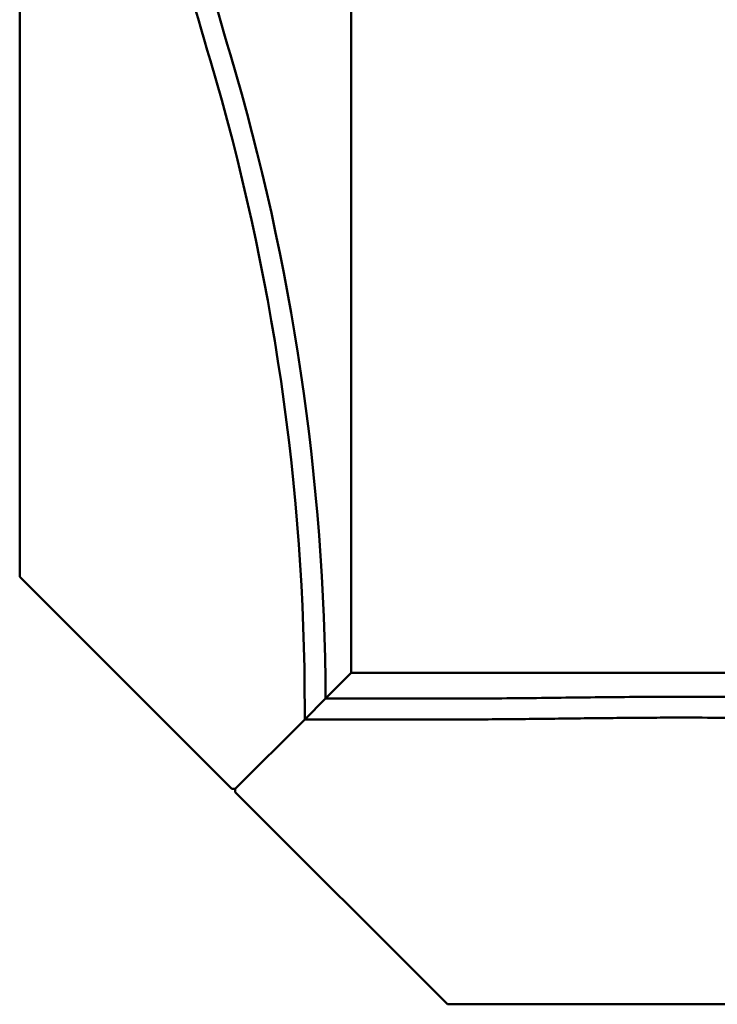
# Model space of a CAD drawing. Header units: inches. Extents: x 3.3 to 44.7, y 1.4 to 39.2.
# Tile 5 of 85: x 20 to 22.1, y 2.5 to 5.5. Entities that reach past the tile are written whole.
import ezdxf

# ---------------------------------------------------------------- set-up
doc = ezdxf.new("R2010")
doc.units = ezdxf.units.IN
doc.header["$MEASUREMENT"] = 0
doc.layers.add('Visible (ANSI)', color=7, linetype='Continuous', lineweight=50)

msp = doc.modelspace()

# ---------------------------------------------------------------- linework, layer by layer
at = {"layer": 'Visible (ANSI)'}
for p, q in [((20.9807, 13.9386), (20.9807, 3.5186)), ((19.9807, 3.8086), (19.9807, 13.2986)), ((20.6207, 3.1686), (19.9807, 3.8086)), ((20.9807, 3.5186), (20.9032, 3.4411)), ((20.9807, 3.5186), (20.9032, 3.4411)), ((20.9807, 3.5186), (37.7273, 3.5186)), ((20.8403, 3.3782), (20.9032, 3.4411)), ((20.9032, 3.4411), (20.8403, 3.3782)), ((20.9032, 3.4411), (21.2686, 3.4409)), ((20.8402, 3.3781), (20.8402, 3.4096)), ((20.8403, 3.3782), (20.6307, 3.1686)), ((20.8402, 3.3781), (20.6307, 3.1686)), ((21.2685, 3.3779), (20.8403, 3.3782)), ((20.6307, 3.1686), (20.6207, 3.1686)), ((20.6307, 3.1686), (20.6307, 3.1586)), ((20.6307, 3.1586), (21.2707, 2.5186)), ((21.2707, 2.5186), (31.7284, 2.5186))]:
    msp.add_line(p, q, dxfattribs=at)
for centre, radius, start, end in [((34.6917, 9.5693), 14.7479, 192.43595, 196.56191), ((34.6917, 9.5693), 14.6849, 192.43595, 196.56191), ((13.9792, 3.4096), 6.924, 0.26007, 16.56191), ((13.9792, 3.4096), 6.861, 0, 16.56191)]:
    msp.add_arc(centre, radius, start, end, dxfattribs=at)
for points, degree, knots in [([(21.2686, 3.4409), (21.35, 3.4409), (21.5101, 3.4421), (21.7065, 3.4448), (21.8827, 3.4464), (22.0004, 3.4467), (22.1187, 3.446), (22.198, 3.445), (22.2977, 3.4429), (22.3782, 3.4406), (22.4796, 3.4366), (22.5616, 3.4327), (22.6652, 3.4266), (22.7489, 3.4208), (22.8549, 3.4123), (22.9407, 3.4046), (23.0493, 3.3936), (23.1373, 3.3839), (23.2487, 3.3704), (23.339, 3.3585), (23.4534, 3.3425), (23.546, 3.3286), (23.6632, 3.3101), (23.7581, 3.2943), (23.8781, 3.2734), (23.9752, 3.2558), (24.0979, 3.2328), (24.197, 3.2137), (24.347, 3.1839), (24.4987, 3.1528), (24.7289, 3.1044), (24.9359, 3.0599), (25.196, 3.0039), (25.4044, 2.9595), (25.6639, 2.9058), (25.8704, 2.8649), (26.1004, 2.8222), (26.2525, 2.7958), (26.4034, 2.7714), (26.5034, 2.7561), (26.6277, 2.7383), (26.7265, 2.7253), (26.8494, 2.7104), (26.9472, 2.6996), (27.0688, 2.6878), (27.1658, 2.6796), (27.2865, 2.6709), (27.3828, 2.6652), (27.503, 2.6597), (27.5991, 2.6567), (27.7193, 2.6545), (27.8157, 2.654), (27.9607, 2.6553), (28.1066, 2.6591), (28.3037, 2.6682), (28.4541, 2.6781), (28.607, 2.6901), (28.7103, 2.6993), (28.8412, 2.712), (28.9475, 2.7232), (29.0824, 2.7384), (29.1918, 2.7515), (29.3308, 2.7689), (29.4435, 2.7837), (29.5866, 2.8031), (29.7026, 2.8194), (29.8495, 2.8406), (29.9685, 2.8581), (30.119, 2.8807), (30.2407, 2.8993), (30.3942, 2.9231), (30.5181, 2.9425), (30.6739, 2.9672), (30.7993, 2.9871), (30.9881, 3.0172), (31.1774, 3.0476), (31.4293, 3.0879), (31.6169, 3.1178), (31.8023, 3.147), (31.9246, 3.1662), (32.0754, 3.1896), (32.1943, 3.2078), (32.3402, 3.2298), (32.4547, 3.2468), (32.5948, 3.2673), (32.7044, 3.283), (32.8379, 3.3016), (32.9419, 3.3157), (33.0683, 3.3324), (33.1664, 3.3449), (33.2854, 3.3595), (33.3775, 3.3703), (33.4889, 3.3827), (33.5751, 3.3918), (33.6791, 3.402), (33.7594, 3.4094), (33.8564, 3.4176), (33.9313, 3.4233), (34.0217, 3.4295), (34.0916, 3.4337), (34.1762, 3.438), (34.2418, 3.4408), (34.3216, 3.4435), (34.3839, 3.4451), (34.46, 3.4464), (34.5197, 3.447), (34.5936, 3.4473), (34.6521, 3.4472), (34.7397, 3.4467), (34.8571, 3.4457), (34.9637, 3.4449), (35.0275, 3.4449)], 3, [-1, -1, -1, -1, -0.979167, -0.958333, -0.947917, -0.932292, -0.927083, -0.916667, -0.911458, -0.901042, -0.895833, -0.885417, -0.880208, -0.869792, -0.864583, -0.854167, -0.848958, -0.838542, -0.833333, -0.822917, -0.817708, -0.807292, -0.802083, -0.791667, -0.786458, -0.776042, -0.770833, -0.760417, -0.755208, -0.739583, -0.729167, -0.708333, -0.697917, -0.677083, -0.666667, -0.645833, -0.635417, -0.619792, -0.614583, -0.604167, -0.598958, -0.588542, -0.583333, -0.572917, -0.567708, -0.557292, -0.552083, -0.541667, -0.536458, -0.526042, -0.520833, -0.510417, -0.505208, -0.489583, -0.479167, -0.463542, -0.458333, -0.447917, -0.442708, -0.432292, -0.427083, -0.416667, -0.411458, -0.401042, -0.395833, -0.385417, -0.380208, -0.369792, -0.364583, -0.354167, -0.348958, -0.338542, -0.333333, -0.322917, -0.317708, -0.302083, -0.291667, -0.276042, -0.270833, -0.260417, -0.255208, -0.244792, -0.239583, -0.229167, -0.223958, -0.213542, -0.208333, -0.197917, -0.192708, -0.182292, -0.177083, -0.166667, -0.161458, -0.151042, -0.145833, -0.135417, -0.130208, -0.119792, -0.114583, -0.104167, -0.098958, -0.088542, -0.083333, -0.072917, -0.067708, -0.057292, -0.052083, -0.041667, -0.036458, -0.020833, 0, 0, 0, 0]), ([(35.0274, 3.3819), (34.3789, 3.3823), (33.7321, 3.4481), (29.4464, 2.6457), (26.6425, 2.3757), (23.3834, 3.4993), (22.1443, 3.3774), (21.2685, 3.3779)], 4, [-1, -1, -1, -1, -1, -0.718835, -0.512863, -0.297351, 0, 0, 0, 0, 0])]:
    msp.add_open_spline(points, degree=degree, knots=knots, dxfattribs=at)

doc.saveas('drawing.dxf')
